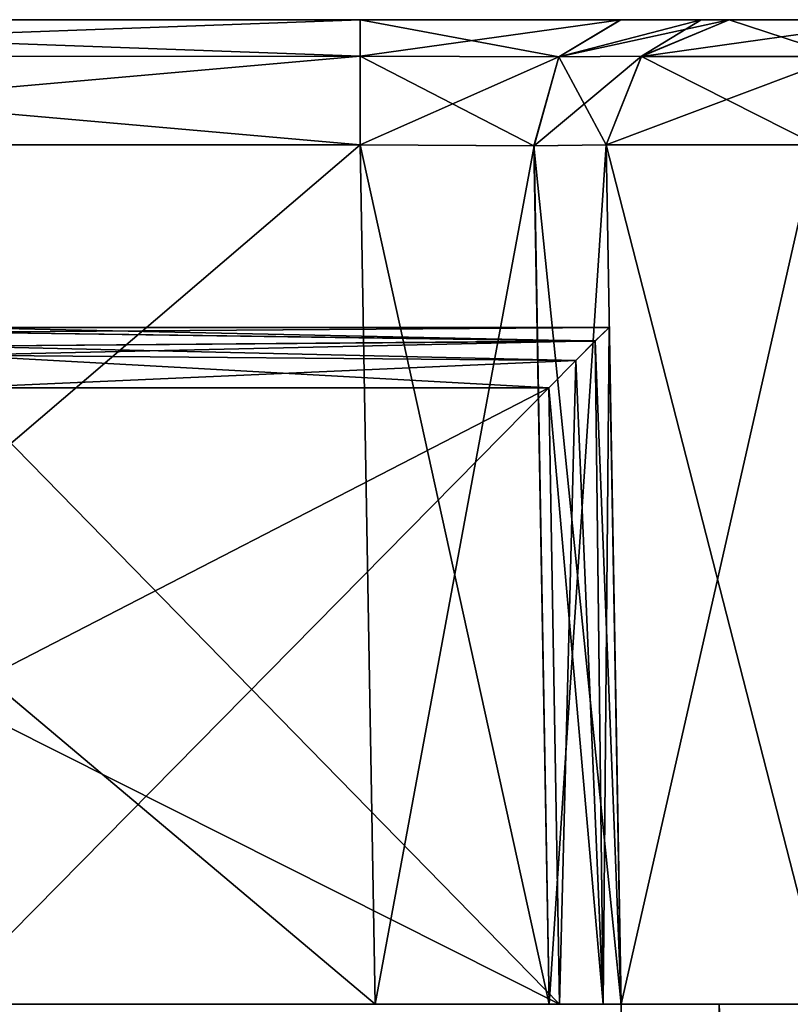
# Model space of a CAD drawing. Header units: millimetres. Extents: x -52 to 107, y -6 to 112.
# Tile 33 of 256: x -35.6 to -29.33, y 56.75 to 64.75. Entities that reach past the tile are written whole.
import ezdxf

# ---------------------------------------------------------------- set-up
doc = ezdxf.new("R2010")
doc.units = ezdxf.units.MM
doc.header["$LTSCALE"] = 65.185185
for name, color, linetype in [('1095', 7, 'CONTINUOUS'), ('1431', 7, 'CONTINUOUS'), ('1456', 7, 'CONTINUOUS'), ('1521', 7, 'CONTINUOUS'), ('1523', 7, 'CONTINUOUS'), ('1524', 7, 'CONTINUOUS'), ('1527', 7, 'CONTINUOUS'), ('1528', 7, 'CONTINUOUS'), ('1535', 7, 'CONTINUOUS'), ('1541', 7, 'CONTINUOUS'), ('1542', 7, 'CONTINUOUS'), ('1549', 7, 'CONTINUOUS'), ('1550', 7, 'CONTINUOUS'), ('1562', 7, 'CONTINUOUS'), ('1563', 7, 'CONTINUOUS'), ('1582', 7, 'CONTINUOUS'), ('1583', 7, 'CONTINUOUS'), ('1584', 7, 'CONTINUOUS'), ('1585', 7, 'CONTINUOUS'), ('1589', 7, 'CONTINUOUS'), ('1590', 7, 'CONTINUOUS'), ('1591', 7, 'CONTINUOUS'), ('1592', 7, 'CONTINUOUS'), ('442', 7, 'CONTINUOUS'), ('445', 7, 'CONTINUOUS'), ('446', 7, 'CONTINUOUS')]:
    doc.layers.add(name, color=color, linetype=linetype)

msp = doc.modelspace()

# ---------------------------------------------------------------- linework, layer by layer
at = {"layer": '1095', "color": 7, "linetype": 'CONTINUOUS', "true_color": 0xe0f2ff}
for points in [[(-27.707, 56.7511, -49.5893), (-29.9096, 56.751, -47.1717), (-30.707, 56.7511, -58.9999), (-27.707, 56.7511, -49.5893)], [(-27.707, 56.7511, -49.5893), (-30.707, 56.7511, -58.9999), (-27.707, 56.7511, -54.4578), (-27.707, 56.7511, -49.5893)], [(-29.9096, 56.751, -47.1717), (-30.707, 56.751, -43.9999), (-30.707, 56.7511, -58.9999), (-29.9096, 56.751, -47.1717)], [(-30.707, 56.7511, -58.9999), (-29.0357, 56.7511, -63.0351), (-27.2501, 56.7511, -58.9999), (-30.707, 56.7511, -58.9999)], [(-27.707, 56.7511, -54.4578), (-30.707, 56.7511, -58.9999), (-27.4724, 56.7511, -54.8816), (-27.707, 56.7511, -54.4578)], [(-27.4724, 56.7511, -54.8816), (-30.707, 56.7511, -58.9999), (-26.9886, 56.7511, -54.9074), (-27.4724, 56.7511, -54.8816)], [(-26.9886, 56.7511, -54.9074), (-30.707, 56.7511, -58.9999), (-23.0116, 56.7511, -54.9074), (-26.9886, 56.7511, -54.9074)], [(-23.0116, 56.7511, -54.9074), (-30.707, 56.7511, -58.9999), (-25.0001, 56.7511, -56.7499), (-23.0116, 56.7511, -54.9074)], [(-25.0001, 56.7511, -56.7499), (-30.707, 56.7511, -58.9999), (-26.5911, 56.7511, -57.409), (-25.0001, 56.7511, -56.7499)], [(-26.5911, 56.7511, -57.409), (-30.707, 56.7511, -58.9999), (-27.2501, 56.7511, -58.9999), (-26.5911, 56.7511, -57.409)]]:
    msp.add_3dface(points, dxfattribs=at)
at = {"layer": '1431', "color": 7, "linetype": 'CONTINUOUS', "true_color": 0xe0f2ff}
for points in [[(-30.707, 56.7511, -58.9999), (-30.8289, 63.7336, -58.9999), (-29.1217, 63.7336, -63.1215), (-30.707, 56.7511, -58.9999)], [(-29.0357, 56.7511, -63.0351), (-30.707, 56.7511, -58.9999), (-29.1217, 63.7336, -63.1215), (-29.0357, 56.7511, -63.0351)]]:
    msp.add_3dface(points, dxfattribs=at)
at = {"layer": '1456', "color": 7, "linetype": 'CONTINUOUS', "true_color": 0xe0f2ff}
for points in [[(-30.8289, 63.7334, 59.0001), (-30.707, 56.7508, 59.0001), (-29.0357, 56.7508, 63.0353), (-30.8289, 63.7334, 59.0001)], [(-30.8289, 63.7334, 59.0001), (-29.0357, 56.7508, 63.0353), (-29.1217, 63.7334, 63.1217), (-30.8289, 63.7334, 59.0001)]]:
    msp.add_3dface(points, dxfattribs=at)
at = {"layer": '1521', "color": 7, "linetype": 'CONTINUOUS', "true_color": 0xe0f2ff}
for points in [[(-41.0001, 56.751, -23.8603), (-31.207, 56.751, -21.4603), (-44.4369, 56.751, -22.4367), (-41.0001, 56.751, -23.8603)], [(-44.4369, 56.751, -22.4367), (-31.207, 56.751, -21.4603), (-36.2379, 56.751, -21.4603), (-44.4369, 56.751, -22.4367)], [(-41.0001, 56.7509, 23.8604), (-44.4369, 56.7509, 22.4369), (-32.7067, 56.7509, 23.8604), (-41.0001, 56.7509, 23.8604)], [(-32.7067, 56.7509, 23.8604), (-44.4369, 56.7509, 22.4369), (-36.2379, 56.7509, 21.4604), (-32.7067, 56.7509, 23.8604)], [(-32.7067, 56.751, -23.8603), (-31.207, 56.751, -21.4603), (-41.0001, 56.751, -23.8603), (-32.7067, 56.751, -23.8603)], [(-31.2927, 56.7509, 24.4461), (-32.7067, 56.7509, 23.8604), (-36.2379, 56.7509, 21.4604), (-31.2927, 56.7509, 24.4461)], [(-31.207, 56.7509, 21.4604), (-31.2927, 56.7509, 24.4461), (-36.2379, 56.7509, 21.4604), (-31.207, 56.7509, 21.4604)], [(-30.8535, 56.751, -21.3139), (-31.207, 56.751, -21.4603), (-32.7067, 56.751, -23.8603), (-30.8535, 56.751, -21.3139)], [(-31.2927, 56.751, -24.446), (-30.8535, 56.751, -21.3139), (-32.7067, 56.751, -23.8603), (-31.2927, 56.751, -24.446)], [(-30.707, 56.751, -25.86), (-30.707, 56.751, -20.9604), (-31.2927, 56.751, -24.446), (-30.707, 56.751, -25.86)], [(-30.707, 56.751, -20.9604), (-30.8535, 56.751, -21.3139), (-31.2927, 56.751, -24.446), (-30.707, 56.751, -20.9604)], [(-30.707, 56.7509, 25.8601), (-31.2927, 56.7509, 24.4461), (-31.207, 56.7509, 21.4604), (-30.707, 56.7509, 25.8601)], [(-30.8535, 56.7509, 21.314), (-30.707, 56.7509, 25.8601), (-31.207, 56.7509, 21.4604), (-30.8535, 56.7509, 21.314)], [(-30.707, 56.7509, 20.9605), (-30.707, 56.7509, 25.8601), (-30.8535, 56.7509, 21.314), (-30.707, 56.7509, 20.9605)]]:
    msp.add_3dface(points, dxfattribs=at)
at = {"layer": '1523', "color": 7, "linetype": 'CONTINUOUS', "true_color": 0xe0f2ff}
for points in [[(-41.0001, 56.7509, 23.8604), (-32.7067, 56.7509, 23.8604), (-41.0001, 63.7334, 23.9823), (-41.0001, 56.7509, 23.8604)], [(-41.0001, 63.7334, 23.9823), (-32.7067, 56.7509, 23.8604), (-32.8286, 63.7334, 23.9823), (-41.0001, 63.7334, 23.9823)]]:
    msp.add_3dface(points, dxfattribs=at)
at = {"layer": '1524', "color": 7, "linetype": 'CONTINUOUS', "true_color": 0xe0f2ff}
for points in [[(-32.7067, 56.751, -23.8603), (-41.0001, 56.751, -23.8603), (-32.8286, 63.7335, -23.9821), (-32.7067, 56.751, -23.8603)], [(-32.8286, 63.7335, -23.9821), (-41.0001, 56.751, -23.8603), (-41.0001, 63.7335, -23.9821), (-32.8286, 63.7335, -23.9821)]]:
    msp.add_3dface(points, dxfattribs=at)
at = {"layer": '1527', "color": 7, "linetype": 'CONTINUOUS', "true_color": 0xe0f2ff}
for points in [[(-32.7067, 56.7509, 23.8604), (-31.2927, 56.7509, 24.4461), (-32.8286, 63.7334, 23.9823), (-32.7067, 56.7509, 23.8604)], [(-32.8286, 63.7334, 23.9823), (-31.2927, 56.7509, 24.4461), (-31.4152, 63.7262, 24.5671), (-32.8286, 63.7334, 23.9823)], [(-30.707, 56.7509, 25.8601), (-30.8289, 63.7334, 25.982), (-31.4152, 63.7262, 24.5671), (-30.707, 56.7509, 25.8601)], [(-31.2927, 56.7509, 24.4461), (-30.707, 56.7509, 25.8601), (-31.4152, 63.7262, 24.5671), (-31.2927, 56.7509, 24.4461)]]:
    msp.add_3dface(points, dxfattribs=at)
at = {"layer": '1528', "color": 7, "linetype": 'CONTINUOUS', "true_color": 0xe0f2ff}
for points in [[(-32.7067, 56.751, -23.8603), (-32.8286, 63.7335, -23.9821), (-31.4147, 63.7263, -24.5674), (-32.7067, 56.751, -23.8603)], [(-31.2927, 56.751, -24.446), (-32.7067, 56.751, -23.8603), (-31.4147, 63.7263, -24.5674), (-31.2927, 56.751, -24.446)], [(-30.8289, 63.7335, -25.9818), (-31.2927, 56.751, -24.446), (-31.4147, 63.7263, -24.5674), (-30.8289, 63.7335, -25.9818)], [(-30.8289, 63.7335, -25.9818), (-30.707, 56.751, -25.86), (-31.2927, 56.751, -24.446), (-30.8289, 63.7335, -25.9818)]]:
    msp.add_3dface(points, dxfattribs=at)
at = {"layer": '1535', "color": 7, "linetype": 'CONTINUOUS', "true_color": 0xe0f2ff}
for points in [[(-31.207, 56.7509, 21.4604), (-36.2379, 56.7509, 21.4604), (-31.2944, 61.7596, 21.373), (-31.207, 56.7509, 21.4604)], [(-31.2944, 61.7596, 21.373), (-36.2379, 56.7509, 21.4604), (-36.1733, 59.2457, 21.4169), (-31.2944, 61.7596, 21.373)], [(-36.1091, 61.7596, 21.373), (-31.2944, 61.7596, 21.373), (-36.1733, 59.2457, 21.4169), (-36.1091, 61.7596, 21.373)]]:
    msp.add_3dface(points, dxfattribs=at)
at = {"layer": '1541', "color": 7, "linetype": 'CONTINUOUS', "true_color": 0xe0f2ff}
for points in [[(-31.207, 56.751, -21.4603), (-36.1091, 61.7597, -21.3728), (-36.1733, 59.2458, -21.4167), (-31.207, 56.751, -21.4603)], [(-36.1091, 61.7597, -21.3728), (-31.207, 56.751, -21.4603), (-31.2944, 61.7597, -21.3728), (-36.1091, 61.7597, -21.3728)], [(-36.2379, 56.751, -21.4603), (-31.207, 56.751, -21.4603), (-36.1733, 59.2458, -21.4167), (-36.2379, 56.751, -21.4603)]]:
    msp.add_3dface(points, dxfattribs=at)
at = {"layer": '1542', "color": 7, "linetype": 'CONTINUOUS', "true_color": 0xe0f2ff}
for points in [[(-38.9269, 62.2509, 4.8096), (-30.8031, 62.2509, 20.8645), (-42.8731, 62.2509, 4.8911), (-38.9269, 62.2509, 4.8096)], [(-42.8731, 62.2509, 4.8911), (-30.8031, 62.2509, 20.8645), (-37.2968, 62.2509, 15.2967), (-42.8731, 62.2509, 4.8911)], [(-37.2968, 62.251, -15.2965), (-30.8031, 62.2509, 20.8645), (-38.9574, 62.2509, -14.1773), (-37.2968, 62.251, -15.2965)], [(-38.9574, 62.2509, -14.1773), (-30.8031, 62.2509, 20.8645), (-36.1519, 62.2509, -1.981), (-38.9574, 62.2509, -14.1773)], [(-37.2616, 62.2509, 3.668), (-30.8031, 62.2509, 20.8645), (-38.9269, 62.2509, 4.8096), (-37.2616, 62.2509, 3.668)], [(-36.1776, 62.251, -16.9572), (-30.8031, 62.2509, 20.8645), (-37.2968, 62.251, -15.2965), (-36.1776, 62.251, -16.9572)], [(-37.2968, 62.2509, 15.2967), (-30.8031, 62.2509, 20.8645), (-36.1776, 62.2509, 16.9574), (-37.2968, 62.2509, 15.2967)], [(-36.1519, 62.2509, 1.9812), (-30.8031, 62.2509, 20.8645), (-37.2616, 62.2509, 3.668), (-36.1519, 62.2509, 1.9812)], [(-36.1091, 62.251, -20.8729), (-30.8031, 62.2509, 20.8645), (-36.1776, 62.251, -16.9572), (-36.1091, 62.251, -20.8729)], [(-36.1776, 62.2509, 16.9574), (-30.8031, 62.2509, 20.8645), (-36.1091, 62.2509, 20.8731), (-36.1776, 62.2509, 16.9574)], [(-36.1519, 62.2509, -1.981), (-30.8031, 62.2509, 20.8645), (-35.7628, 62.2509, 0.0001), (-36.1519, 62.2509, -1.981)], [(-35.7628, 62.2509, 0.0001), (-30.8031, 62.2509, 20.8645), (-36.1519, 62.2509, 1.9812), (-35.7628, 62.2509, 0.0001)], [(-30.8031, 62.251, -20.8643), (-30.8031, 62.2509, 20.8645), (-36.1091, 62.251, -20.8729), (-30.8031, 62.251, -20.8643)]]:
    msp.add_3dface(points, dxfattribs=at)
at = {"layer": '1549', "color": 7, "linetype": 'CONTINUOUS', "true_color": 0xe0f2ff}
for points in [[(-30.707, 56.751, -20.9604), (-30.8031, 62.251, -20.8643), (-30.9172, 62.1404, -21.1866), (-30.707, 56.751, -20.9604)], [(-31.0741, 61.983, -21.3158), (-30.8535, 56.751, -21.3139), (-30.9172, 62.1404, -21.1866), (-31.0741, 61.983, -21.3158)], [(-30.8535, 56.751, -21.3139), (-30.707, 56.751, -20.9604), (-30.9172, 62.1404, -21.1866), (-30.8535, 56.751, -21.3139)], [(-31.2944, 61.7597, -21.3728), (-30.8535, 56.751, -21.3139), (-31.0741, 61.983, -21.3158), (-31.2944, 61.7597, -21.3728)], [(-31.207, 56.751, -21.4603), (-30.8535, 56.751, -21.3139), (-31.2944, 61.7597, -21.3728), (-31.207, 56.751, -21.4603)]]:
    msp.add_3dface(points, dxfattribs=at)
at = {"layer": '1550', "color": 7, "linetype": 'CONTINUOUS', "true_color": 0xe0f2ff}
for points in [[(-30.8031, 62.251, -20.8643), (-36.1091, 62.251, -20.8729), (-36.1091, 62.2113, -21.0681), (-30.8031, 62.251, -20.8643)], [(-30.9172, 62.1404, -21.1866), (-30.8031, 62.251, -20.8643), (-36.1091, 62.2113, -21.0681), (-30.9172, 62.1404, -21.1866)], [(-36.1091, 62.0972, -21.2336), (-30.9172, 62.1404, -21.1866), (-36.1091, 62.2113, -21.0681), (-36.1091, 62.0972, -21.2336)], [(-31.0741, 61.983, -21.3158), (-30.9172, 62.1404, -21.1866), (-36.1091, 62.0256, -21.2908), (-31.0741, 61.983, -21.3158)], [(-36.1091, 62.0256, -21.2908), (-30.9172, 62.1404, -21.1866), (-36.1091, 62.0972, -21.2336), (-36.1091, 62.0256, -21.2908)], [(-36.1091, 61.7597, -21.3728), (-31.0741, 61.983, -21.3158), (-36.1091, 62.0256, -21.2908), (-36.1091, 61.7597, -21.3728)], [(-36.1091, 61.7597, -21.3728), (-31.2944, 61.7597, -21.3728), (-31.0741, 61.983, -21.3158), (-36.1091, 61.7597, -21.3728)]]:
    msp.add_3dface(points, dxfattribs=at)
at = {"layer": '1562', "color": 7, "linetype": 'CONTINUOUS', "true_color": 0xe0f2ff}
for points in [[(-36.1091, 62.2509, 20.8731), (-30.8031, 62.2509, 20.8645), (-30.9172, 62.1403, 21.1868), (-36.1091, 62.2509, 20.8731)], [(-36.1091, 62.2112, 21.0682), (-36.1091, 62.2509, 20.8731), (-30.9172, 62.1403, 21.1868), (-36.1091, 62.2112, 21.0682)], [(-36.1091, 62.0973, 21.2337), (-36.1091, 62.2112, 21.0682), (-30.9172, 62.1403, 21.1868), (-36.1091, 62.0973, 21.2337)], [(-31.0741, 61.9829, 21.316), (-36.1091, 62.0973, 21.2337), (-30.9172, 62.1403, 21.1868), (-31.0741, 61.9829, 21.316)], [(-36.1091, 62.0256, 21.2909), (-36.1091, 62.0973, 21.2337), (-31.0741, 61.9829, 21.316), (-36.1091, 62.0256, 21.2909)], [(-31.2944, 61.7596, 21.373), (-36.1091, 61.7596, 21.373), (-36.1091, 62.0256, 21.2909), (-31.2944, 61.7596, 21.373)], [(-31.2944, 61.7596, 21.373), (-36.1091, 62.0256, 21.2909), (-31.0741, 61.9829, 21.316), (-31.2944, 61.7596, 21.373)]]:
    msp.add_3dface(points, dxfattribs=at)
at = {"layer": '1563', "color": 7, "linetype": 'CONTINUOUS', "true_color": 0xe0f2ff}
for points in [[(-30.8031, 62.2509, 20.8645), (-30.8535, 56.7509, 21.314), (-30.9172, 62.1403, 21.1868), (-30.8031, 62.2509, 20.8645)], [(-30.8031, 62.2509, 20.8645), (-30.707, 56.7509, 20.9605), (-30.8535, 56.7509, 21.314), (-30.8031, 62.2509, 20.8645)], [(-30.8535, 56.7509, 21.314), (-31.0741, 61.9829, 21.316), (-30.9172, 62.1403, 21.1868), (-30.8535, 56.7509, 21.314)], [(-31.207, 56.7509, 21.4604), (-31.2944, 61.7596, 21.373), (-31.0741, 61.9829, 21.316), (-31.207, 56.7509, 21.4604)], [(-30.8535, 56.7509, 21.314), (-31.207, 56.7509, 21.4604), (-31.0741, 61.9829, 21.316), (-30.8535, 56.7509, 21.314)]]:
    msp.add_3dface(points, dxfattribs=at)
at = {"layer": '1582', "color": 7, "linetype": 'CONTINUOUS', "true_color": 0xe0f2ff}
for points in [[(-28.9191, 64.4517, 62.919), (-29.8291, 64.7508, 59.0001), (-30.5423, 64.4517, 59.0001), (-28.9191, 64.4517, 62.919)], [(-28.4203, 64.7508, 62.4091), (-29.8291, 64.7508, 59.0001), (-28.9191, 64.4517, 62.919), (-28.4203, 64.7508, 62.4091)], [(-30.8289, 63.7334, 59.0001), (-29.1217, 63.7334, 63.1217), (-30.5423, 64.4517, 59.0001), (-30.8289, 63.7334, 59.0001)], [(-29.1217, 63.7334, 63.1217), (-28.9191, 64.4517, 62.919), (-30.5423, 64.4517, 59.0001), (-29.1217, 63.7334, 63.1217)]]:
    msp.add_3dface(points, dxfattribs=at)
at = {"layer": '1583', "color": 7, "linetype": 'CONTINUOUS', "true_color": 0xe0f2ff}
for points in [[(-30.5423, 64.4517, 59.0001), (-29.8291, 64.7508, 59.0001), (-30.5398, 64.4544, 25.982), (-30.5423, 64.4517, 59.0001)], [(-29.8291, 64.7508, 59.0001), (-29.8291, 64.7509, 25.982), (-30.5398, 64.4544, 25.982), (-29.8291, 64.7508, 59.0001)], [(-30.8289, 63.7334, 25.982), (-30.5423, 64.4517, 59.0001), (-30.5398, 64.4544, 25.982), (-30.8289, 63.7334, 25.982)], [(-30.8289, 63.7334, 25.982), (-30.8289, 63.7334, 59.0001), (-30.5423, 64.4517, 59.0001), (-30.8289, 63.7334, 25.982)]]:
    msp.add_3dface(points, dxfattribs=at)
at = {"layer": '1584', "color": 7, "linetype": 'CONTINUOUS', "true_color": 0xe0f2ff}
for points in [[(-30.7111, 64.7509, 23.8575), (-32.8286, 64.7509, 22.9825), (-31.2132, 64.4492, 24.3677), (-30.7111, 64.7509, 23.8575)], [(-31.2132, 64.4492, 24.3677), (-32.8286, 64.7509, 22.9825), (-32.8286, 64.4544, 23.6932), (-31.2132, 64.4492, 24.3677)], [(-30.0572, 64.7509, 24.8346), (-30.7111, 64.7509, 23.8575), (-31.2132, 64.4492, 24.3677), (-30.0572, 64.7509, 24.8346)], [(-30.5398, 64.4544, 25.982), (-30.0572, 64.7509, 24.8346), (-31.2132, 64.4492, 24.3677), (-30.5398, 64.4544, 25.982)], [(-29.8291, 64.7509, 25.982), (-30.0572, 64.7509, 24.8346), (-30.5398, 64.4544, 25.982), (-29.8291, 64.7509, 25.982)], [(-32.8286, 63.7334, 23.9823), (-31.4152, 63.7262, 24.5671), (-32.8286, 64.4544, 23.6932), (-32.8286, 63.7334, 23.9823)], [(-31.4152, 63.7262, 24.5671), (-31.2132, 64.4492, 24.3677), (-32.8286, 64.4544, 23.6932), (-31.4152, 63.7262, 24.5671)], [(-31.4152, 63.7262, 24.5671), (-30.8289, 63.7334, 25.982), (-31.2132, 64.4492, 24.3677), (-31.4152, 63.7262, 24.5671)], [(-30.8289, 63.7334, 25.982), (-30.5398, 64.4544, 25.982), (-31.2132, 64.4492, 24.3677), (-30.8289, 63.7334, 25.982)]]:
    msp.add_3dface(points, dxfattribs=at)
at = {"layer": '1585', "color": 7, "linetype": 'CONTINUOUS', "true_color": 0xe0f2ff}
for points in [[(-32.8286, 64.7509, 22.9825), (-41.0001, 64.7509, 22.9825), (-41.0001, 64.4518, 23.6957), (-32.8286, 64.7509, 22.9825)], [(-32.8286, 64.4544, 23.6932), (-32.8286, 64.7509, 22.9825), (-41.0001, 64.4518, 23.6957), (-32.8286, 64.4544, 23.6932)], [(-41.0001, 63.7334, 23.9823), (-32.8286, 63.7334, 23.9823), (-32.8286, 64.4544, 23.6932), (-41.0001, 63.7334, 23.9823)], [(-41.0001, 63.7334, 23.9823), (-32.8286, 64.4544, 23.6932), (-41.0001, 64.4518, 23.6957), (-41.0001, 63.7334, 23.9823)]]:
    msp.add_3dface(points, dxfattribs=at)
at = {"layer": '1589', "color": 7, "linetype": 'CONTINUOUS', "true_color": 0xe0f2ff}
for points in [[(-41.0001, 64.751, -22.9823), (-32.8286, 64.751, -22.9823), (-32.8286, 64.4545, -23.693), (-41.0001, 64.751, -22.9823)], [(-41.0001, 64.4519, -23.6955), (-41.0001, 64.751, -22.9823), (-32.8286, 64.4545, -23.693), (-41.0001, 64.4519, -23.6955)], [(-32.8286, 63.7335, -23.9821), (-41.0001, 64.4519, -23.6955), (-32.8286, 64.4545, -23.693), (-32.8286, 63.7335, -23.9821)], [(-32.8286, 63.7335, -23.9821), (-41.0001, 63.7335, -23.9821), (-41.0001, 64.4519, -23.6955), (-32.8286, 63.7335, -23.9821)]]:
    msp.add_3dface(points, dxfattribs=at)
at = {"layer": '1590', "color": 7, "linetype": 'CONTINUOUS', "true_color": 0xe0f2ff}
for points in [[(-32.8286, 64.751, -22.9823), (-30.7089, 64.751, -23.8594), (-32.8286, 64.4545, -23.693), (-32.8286, 64.751, -22.9823)], [(-32.8286, 64.4545, -23.693), (-30.7089, 64.751, -23.8594), (-31.2136, 64.4493, -24.3671), (-32.8286, 64.4545, -23.693)], [(-30.7089, 64.751, -23.8594), (-29.8291, 64.751, -25.9818), (-31.2136, 64.4493, -24.3671), (-30.7089, 64.751, -23.8594)], [(-31.2136, 64.4493, -24.3671), (-29.8291, 64.751, -25.9818), (-30.5398, 64.4545, -25.9818), (-31.2136, 64.4493, -24.3671)], [(-32.8286, 63.7335, -23.9821), (-32.8286, 64.4545, -23.693), (-31.2136, 64.4493, -24.3671), (-32.8286, 63.7335, -23.9821)], [(-31.4147, 63.7263, -24.5674), (-32.8286, 63.7335, -23.9821), (-31.2136, 64.4493, -24.3671), (-31.4147, 63.7263, -24.5674)], [(-30.8289, 63.7335, -25.9818), (-31.4147, 63.7263, -24.5674), (-30.5398, 64.4545, -25.9818), (-30.8289, 63.7335, -25.9818)], [(-31.4147, 63.7263, -24.5674), (-31.2136, 64.4493, -24.3671), (-30.5398, 64.4545, -25.9818), (-31.4147, 63.7263, -24.5674)]]:
    msp.add_3dface(points, dxfattribs=at)
at = {"layer": '1591', "color": 7, "linetype": 'CONTINUOUS', "true_color": 0xe0f2ff}
for points in [[(-29.8291, 64.751, -25.9818), (-29.8291, 64.7511, -58.9999), (-30.5423, 64.452, -58.9999), (-29.8291, 64.751, -25.9818)], [(-30.5398, 64.4545, -25.9818), (-29.8291, 64.751, -25.9818), (-30.5423, 64.452, -58.9999), (-30.5398, 64.4545, -25.9818)], [(-30.8289, 63.7336, -58.9999), (-30.8289, 63.7335, -25.9818), (-30.5398, 64.4545, -25.9818), (-30.8289, 63.7336, -58.9999)], [(-30.8289, 63.7336, -58.9999), (-30.5398, 64.4545, -25.9818), (-30.5423, 64.452, -58.9999), (-30.8289, 63.7336, -58.9999)]]:
    msp.add_3dface(points, dxfattribs=at)
at = {"layer": '1592', "color": 7, "linetype": 'CONTINUOUS', "true_color": 0xe0f2ff}
for points in [[(-29.8291, 64.7511, -58.9999), (-28.4203, 64.7511, -62.4089), (-30.5423, 64.452, -58.9999), (-29.8291, 64.7511, -58.9999)], [(-30.5423, 64.452, -58.9999), (-28.4203, 64.7511, -62.4089), (-28.9191, 64.452, -62.9188), (-30.5423, 64.452, -58.9999)], [(-29.1217, 63.7336, -63.1215), (-30.8289, 63.7336, -58.9999), (-28.9191, 64.452, -62.9188), (-29.1217, 63.7336, -63.1215)], [(-30.8289, 63.7336, -58.9999), (-30.5423, 64.452, -58.9999), (-28.9191, 64.452, -62.9188), (-30.8289, 63.7336, -58.9999)]]:
    msp.add_3dface(points, dxfattribs=at)
at = {"layer": '442', "color": 7, "linetype": 'CONTINUOUS', "true_color": 0xe0f2ff}
for points in [[(-41.0001, 64.751, -22.9823), (-43.8161, 64.751, -21.8159), (-32.8286, 64.751, -22.9823), (-41.0001, 64.751, -22.9823)], [(-32.8286, 64.751, -22.9823), (-43.8161, 64.751, -21.8159), (-41.0001, 64.751, -21.2499), (-32.8286, 64.751, -22.9823)], [(-26.3001, 64.751, -23.9999), (-32.8286, 64.751, -22.9823), (-41.0001, 64.751, -21.2499), (-26.3001, 64.751, -23.9999)], [(-26.3001, 64.751, -23.9999), (-39.4092, 64.7509, 1.5911), (-41.0001, 64.7509, 16.7501), (-26.3001, 64.751, -23.9999)], [(-39.4092, 64.7509, -1.5909), (-26.3001, 64.751, -23.9999), (-41.0001, 64.7509, -2.2499), (-39.4092, 64.7509, -1.5909)], [(-41.0001, 64.7509, -2.2499), (-26.3001, 64.751, -23.9999), (-39.4092, 64.751, -17.4089), (-41.0001, 64.7509, -2.2499)], [(-39.4092, 64.7509, 17.4091), (-26.3001, 64.751, -23.9999), (-41.0001, 64.7509, 16.7501), (-39.4092, 64.7509, 17.4091)], [(-39.4092, 64.751, -20.5909), (-26.3001, 64.751, -23.9999), (-41.0001, 64.751, -21.2499), (-39.4092, 64.751, -20.5909)], [(-41.0001, 64.7509, 22.9825), (-32.8286, 64.7509, 22.9825), (-39.4092, 64.7509, 20.5911), (-41.0001, 64.7509, 22.9825)], [(-39.4092, 64.7509, 1.5911), (-26.3001, 64.751, -23.9999), (-38.7501, 64.7509, 0.0001), (-39.4092, 64.7509, 1.5911)], [(-38.7501, 64.7509, 0.0001), (-26.3001, 64.751, -23.9999), (-39.4092, 64.7509, -1.5909), (-38.7501, 64.7509, 0.0001)], [(-38.7501, 64.7509, 19.0001), (-26.3001, 64.751, -23.9999), (-39.4092, 64.7509, 17.4091), (-38.7501, 64.7509, 19.0001)], [(-39.4092, 64.751, -17.4089), (-26.3001, 64.751, -23.9999), (-38.7501, 64.751, -18.9999), (-39.4092, 64.751, -17.4089)], [(-38.7501, 64.751, -18.9999), (-26.3001, 64.751, -23.9999), (-39.4092, 64.751, -20.5909), (-38.7501, 64.751, -18.9999)], [(-39.4092, 64.7509, 20.5911), (-32.8286, 64.7509, 22.9825), (-38.7501, 64.7509, 19.0001), (-39.4092, 64.7509, 20.5911)], [(-32.8286, 64.7509, 22.9825), (-26.3001, 64.751, -23.9999), (-38.7501, 64.7509, 19.0001), (-32.8286, 64.7509, 22.9825)], [(-32.8286, 64.7509, 22.9825), (-30.7111, 64.7509, 23.8575), (-26.3001, 64.751, -23.9999), (-32.8286, 64.7509, 22.9825)], [(-30.7089, 64.751, -23.8594), (-32.8286, 64.751, -22.9823), (-26.3001, 64.751, -23.9999), (-30.7089, 64.751, -23.8594)], [(-26.3001, 64.751, -23.9999), (-30.7111, 64.7509, 23.8575), (-26.3001, 64.7509, 24.0001), (-26.3001, 64.751, -23.9999)], [(-30.7111, 64.7509, 23.8575), (-30.0572, 64.7509, 24.8346), (-26.3001, 64.7509, 24.0001), (-30.7111, 64.7509, 23.8575)], [(-29.8291, 64.751, -25.9818), (-30.7089, 64.751, -23.8594), (-26.3001, 64.751, -23.9999), (-29.8291, 64.751, -25.9818)], [(-30.0572, 64.7509, 24.8346), (-29.8291, 64.7509, 25.982), (-26.3001, 64.7509, 24.0001), (-30.0572, 64.7509, 24.8346)], [(-29.8291, 64.7511, -58.9999), (-29.8291, 64.751, -25.9818), (-27.2501, 64.7511, -58.9999), (-29.8291, 64.7511, -58.9999)], [(-20.1712, 64.7511, -52.8284), (-29.8291, 64.751, -25.9818), (-19.294, 64.7511, -50.7087), (-20.1712, 64.7511, -52.8284)], [(-29.8291, 64.751, -25.9818), (-20.1712, 64.7511, -52.8284), (-25.0001, 64.7511, -56.7499), (-29.8291, 64.751, -25.9818)], [(-19.294, 64.7511, -50.7087), (-29.8291, 64.751, -25.9818), (-17.1716, 64.7511, -49.8289), (-19.294, 64.7511, -50.7087)], [(-17.1716, 64.7511, -49.8289), (-29.8291, 64.751, -25.9818), (-23.1825, 64.751, -35.643), (-17.1716, 64.7511, -49.8289)], [(-27.2501, 64.7511, -58.9999), (-29.8291, 64.751, -25.9818), (-26.5911, 64.7511, -57.4089), (-27.2501, 64.7511, -58.9999)], [(-26.5911, 64.7511, -57.4089), (-29.8291, 64.751, -25.9818), (-25.0001, 64.7511, -56.7499), (-26.5911, 64.7511, -57.4089)], [(-28.4203, 64.7511, -62.4089), (-29.8291, 64.7511, -58.9999), (-26.5911, 64.7511, -60.5909), (-28.4203, 64.7511, -62.4089)], [(-26.5911, 64.7511, -60.5909), (-29.8291, 64.7511, -58.9999), (-27.2501, 64.7511, -58.9999), (-26.5911, 64.7511, -60.5909)], [(-23.1825, 64.751, -35.643), (-29.8291, 64.751, -25.9818), (-26.3001, 64.751, -23.9999), (-23.1825, 64.751, -35.643)], [(-20.1712, 64.7509, 52.8286), (-19.2962, 64.7509, 50.711), (-29.8291, 64.7508, 59.0001), (-20.1712, 64.7509, 52.8286)], [(-29.8291, 64.7508, 59.0001), (-19.2962, 64.7509, 50.711), (-14.6432, 64.7509, 44.1825), (-29.8291, 64.7508, 59.0001)], [(-20.1712, 64.7509, 52.8286), (-29.8291, 64.7508, 59.0001), (-26.5912, 64.7508, 57.4093), (-20.1712, 64.7509, 52.8286)], [(-29.8291, 64.7509, 25.982), (-29.8291, 64.7508, 59.0001), (-23.1825, 64.7509, 35.6432), (-29.8291, 64.7509, 25.982)], [(-23.1825, 64.7509, 35.6432), (-29.8291, 64.7508, 59.0001), (-19.4757, 64.7509, 40.4757), (-23.1825, 64.7509, 35.6432)], [(-19.4757, 64.7509, 40.4757), (-29.8291, 64.7508, 59.0001), (-14.6432, 64.7509, 44.1825), (-19.4757, 64.7509, 40.4757)], [(-26.3001, 64.7509, 24.0001), (-29.8291, 64.7509, 25.982), (-23.1825, 64.7509, 35.6432), (-26.3001, 64.7509, 24.0001)], [(-29.8291, 64.7508, 59.0001), (-28.4203, 64.7508, 62.4091), (-27.2501, 64.7508, 59.0001), (-29.8291, 64.7508, 59.0001)], [(-26.5912, 64.7508, 57.4093), (-29.8291, 64.7508, 59.0001), (-27.2501, 64.7508, 59.0001), (-26.5912, 64.7508, 57.4093)]]:
    msp.add_3dface(points, dxfattribs=at)
at = {"layer": '445', "color": 7, "linetype": 'CONTINUOUS', "true_color": 0xe0f2ff}
for points in [[(-29.9096, 56.751, -47.1717), (-30, 16.2509, -44), (-30.707, 56.751, -43.9999), (-29.9096, 56.751, -47.1717)], [(-30, 16.2513, -44.013), (-29.9096, 56.751, -47.1717), (-29.5408, 16.2513, -46.3021), (-30, 16.2513, -44.013)], [(-30, 16.2513, -44.013), (-30, 16.2509, -44), (-29.9096, 56.751, -47.1717), (-30, 16.2513, -44.013)], [(-29.9096, 56.751, -47.1717), (-27.707, 56.7511, -49.5893), (-28.2428, 16.2513, -48.2425), (-29.9096, 56.751, -47.1717)], [(-29.5408, 16.2513, -46.3021), (-29.9096, 56.751, -47.1717), (-28.2428, 16.2513, -48.2425), (-29.5408, 16.2513, -46.3021)]]:
    msp.add_3dface(points, dxfattribs=at)
at = {"layer": '446', "color": 7, "linetype": 'CONTINUOUS', "true_color": 0xe0f2ff}
for points in [[(-30.707, 56.7511, -58.9999), (-30.707, 56.751, -43.9999), (-30.8289, 63.7336, -58.9999), (-30.707, 56.7511, -58.9999)], [(-30.8289, 63.7336, -58.9999), (-30.707, 56.751, -43.9999), (-30.8289, 63.7335, -25.9818), (-30.8289, 63.7336, -58.9999)], [(-30.8289, 63.7335, -25.9818), (-30.707, 56.751, -43.9999), (-30.707, 56.751, -25.86), (-30.8289, 63.7335, -25.9818)], [(-30.707, 56.7509, 25.8601), (-30, 16.2508, 44), (-30.8289, 63.7334, 25.982), (-30.707, 56.7509, 25.8601)], [(-30.8289, 63.7334, 25.982), (-30, 16.2508, 44), (-30.707, 56.7509, 44.0001), (-30.8289, 63.7334, 25.982)], [(-30.8289, 63.7334, 59.0001), (-30.8289, 63.7334, 25.982), (-30.707, 56.7508, 59.0001), (-30.8289, 63.7334, 59.0001)], [(-30.707, 56.7508, 59.0001), (-30.8289, 63.7334, 25.982), (-30.707, 56.7509, 44.0001), (-30.707, 56.7508, 59.0001)], [(-30.707, 56.751, -20.9604), (-30, 16.2508, 44), (-30.8031, 62.251, -20.8643), (-30.707, 56.751, -20.9604)], [(-30.8031, 62.251, -20.8643), (-30, 16.2508, 44), (-30.707, 56.7509, 20.9605), (-30.8031, 62.251, -20.8643)], [(-30.8031, 62.2509, 20.8645), (-30.8031, 62.251, -20.8643), (-30.707, 56.7509, 20.9605), (-30.8031, 62.2509, 20.8645)], [(-30, 16.2509, -44), (-30, 16.2508, 44), (-30.707, 56.751, -43.9999), (-30, 16.2509, -44)], [(-30.707, 56.751, -43.9999), (-30, 16.2508, 44), (-30.707, 56.751, -25.86), (-30.707, 56.751, -43.9999)], [(-30.707, 56.751, -25.86), (-30, 16.2508, 44), (-30.707, 56.751, -20.9604), (-30.707, 56.751, -25.86)], [(-30.707, 56.7509, 20.9605), (-30, 16.2508, 44), (-30.707, 56.7509, 25.8601), (-30.707, 56.7509, 20.9605)]]:
    msp.add_3dface(points, dxfattribs=at)

doc.saveas('drawing.dxf')
